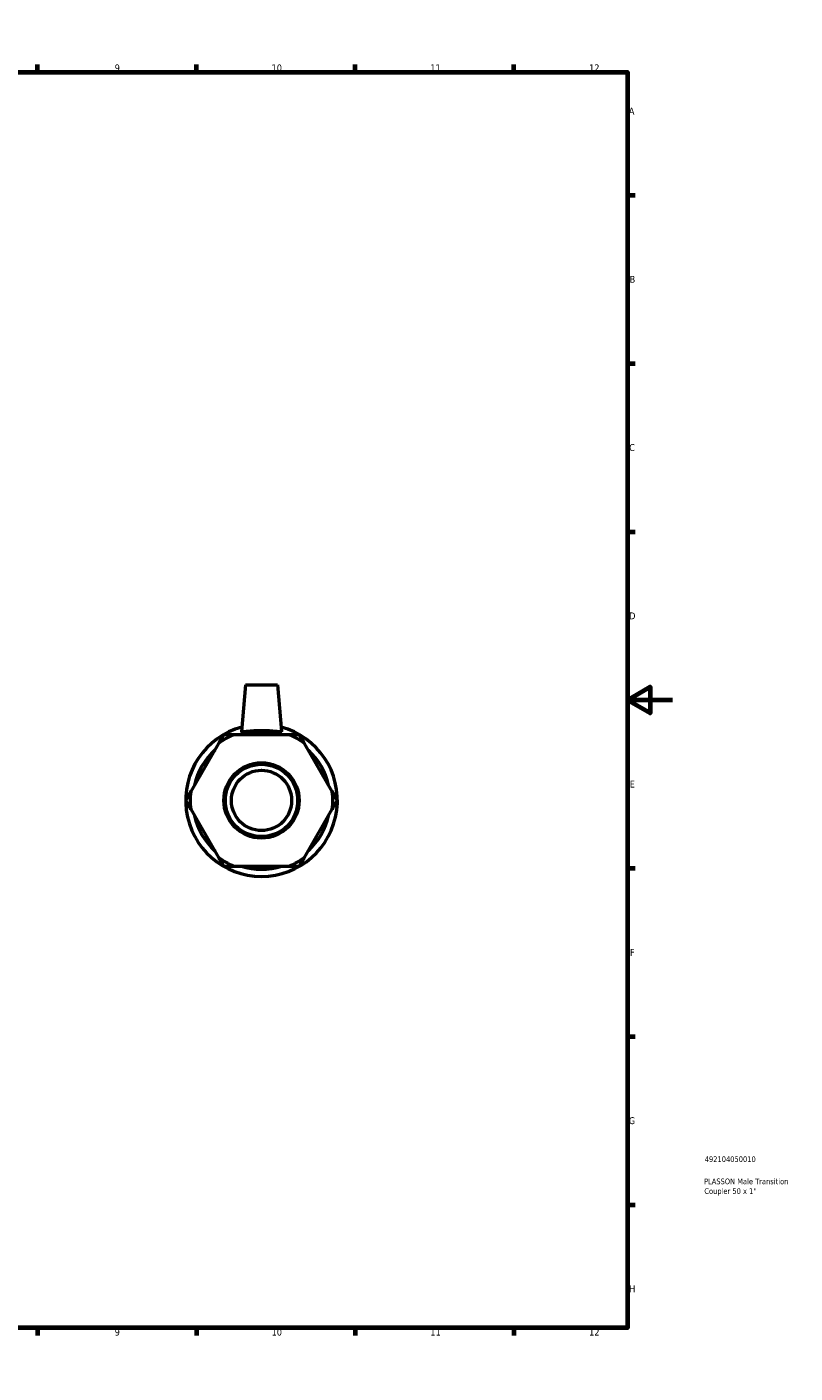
# Model space of a CAD drawing. Header units: millimetres. Extents: x 0 to 895, y -151 to 594.
# Tile 3 of 3: x 556 to 895, y 0 to 594. Entities that reach past the tile are written whole.
import ezdxf

# ---------------------------------------------------------------- set-up
doc = ezdxf.new("R2010")
doc.units = ezdxf.units.MM
for name, color, linetype, lineweight in [('Border (ANSI)', 7, 'Continuous', 70), ('Title (ISO)', 7, 'Continuous', 50), ('Visible (ANSI)', 7, 'Continuous', 50)]:
    doc.layers.add(name, color=color, linetype=linetype, lineweight=lineweight)
doc.styles.add('Note Text (ANSI)', font='tahoma.ttf')
doc.styles.add('Note Text (ISO)', font='tahoma.ttf')

# ---------------------------------------------------------------- blocks, each defined once
blk = doc.blocks.new('Borders Default Border')
at = {"layer": 'Border (ANSI)'}
for p, q in [((70.08, 574), (70.08, 577.45)), ((140.17, 574), (140.17, 577.45)), ((210.25, 574), (210.25, 577.45)), ((280.33, 574), (280.33, 577.45)), ((350.42, 574), (350.42, 577.45)), ((490.58, 574), (490.58, 577.45)), ((560.67, 574), (560.67, 577.45)), ((630.75, 574), (630.75, 577.45)), ((700.83, 574), (700.83, 577.45)), ((770.92, 574), (770.92, 577.45)), ((20, 519.75), (16.55, 519.75)), ((821, 519.75), (824.45, 519.75)), ((20, 445.5), (16.55, 445.5)), ((821, 445.5), (824.45, 445.5)), ((20, 371.25), (16.55, 371.25)), ((821, 371.25), (824.45, 371.25)), ((20, 222.75), (16.55, 222.75)), ((821, 222.75), (824.45, 222.75)), ((20, 148.5), (16.55, 148.5)), ((821, 148.5), (824.45, 148.5)), ((20, 74.25), (16.55, 74.25)), ((821, 74.25), (824.45, 74.25)), ((70.08, 20), (70.08, 16.55)), ((140.17, 20), (140.17, 16.55)), ((210.25, 20), (210.25, 16.55)), ((280.33, 20), (280.33, 16.55)), ((350.42, 20), (350.42, 16.55)), ((490.58, 20), (490.58, 16.55)), ((560.67, 20), (560.67, 16.55)), ((630.75, 20), (630.75, 16.55)), ((700.83, 20), (700.83, 16.55)), ((770.92, 20), (770.92, 16.55))]:
    blk.add_line(p, q, dxfattribs=at)
at = {"layer": 'Border (ANSI)', "flags": 128}
for points in [[(420.5, 594), (420.5, 574), (414.73, 584), (426.27, 584), (420.5, 574)], [(20, 20), (20, 574), (821, 574), (821, 20), (20, 20)], [(0, 297), (20, 297), (10, 302.77), (10, 291.23), (20, 297)], [(841, 297), (821, 297), (831, 302.77), (831, 291.23), (821, 297)], [(420.5, 0), (420.5, 20), (414.73, 10), (426.27, 10), (420.5, 20)]]:
    blk.add_lwpolyline(points, dxfattribs=at)
at = {"layer": 'Border (ANSI)', "color": 230, "true_color": 0xff0080, "attachment_point": 7, "style": 'Note Text (ANSI)'}
for s, insert, char_height in [('1', (34.35, 574.4), 3.05), ('2', (104.2, 574.4), 3.05), ('3', (174.26, 574.34), 3.05), ('4', (244.23, 574.4), 3.05), ('5', (314.48, 574.34), 3.05), ('6', (384.49, 574.34), 3.05), ('7', (454.6, 574.4), 3.05), ('8', (524.63, 574.33), 3.05), ('9', (594.7, 574.34), 3.05), ('10', (663.96, 574.34), 3.048), ('11', (734.04, 574.4), 3.048), ('12', (804.13, 574.4), 3.048), ('A', (16.78, 555.35), 3.05), ('A', (821.63, 555.35), 3.05), ('B', (17.15, 481.1), 3.05), ('B', (821.99, 481.1), 3.05), ('C', (16.95, 406.8), 3.05), ('C', (821.8, 406.8), 3.05), ('D', (16.96, 332.6), 3.05), ('D', (821.81, 332.6), 3.05), ('E', (17.21, 258.35), 3.05), ('E', (822.05, 258.35), 3.05), ('F', (17.29, 184.1), 3.05), ('F', (822.14, 184.1), 3.05), ('G', (16.81, 109.79), 3.05), ('G', (821.66, 109.79), 3.05), ('H', (16.97, 35.6), 3.05), ('H', (821.81, 35.6), 3.05), ('1', (34.35, 16.55), 3.05), ('2', (104.2, 16.55), 3.05), ('3', (174.26, 16.49), 3.05), ('4', (244.23, 16.55), 3.05), ('5', (314.48, 16.49), 3.05), ('6', (384.49, 16.49), 3.05), ('7', (454.6, 16.55), 3.05), ('8', (524.63, 16.48), 3.05), ('9', (594.7, 16.49), 3.05), ('10', (663.96, 16.49), 3.048), ('11', (734.04, 16.55), 3.048), ('12', (804.13, 16.55), 3.048)]:
    blk.add_mtext(s, dxfattribs=dict(at, insert=insert, char_height=char_height))
blk = doc.blocks.new('Title Blocks ISO')
at = {"layer": 'Title (ISO)', "color": 232, "true_color": 0xca0064, "style": 'Note Text (ISO)'}
for tag, p in [('PART_NUMBER_001', (34.16, 73.13)), ('DESCRIPTION_001', (33.84, 63.34)), ('DESCRIPTION_002', (33.98, 59.06))]:
    blk.add_attdef(tag, p, '', height=2.5, dxfattribs=at)

msp = doc.modelspace()

# ---------------------------------------------------------------- linework, layer by layer
at = {"layer": 'Visible (ANSI)'}
for p, q in [((652.506, 303.677), (650.704, 283.087)), ((652.506, 303.677), (666.506, 303.677)), ((666.506, 303.677), (668.307, 283.087)), ((671.75, 281.689), (647.261, 281.689)), ((640.503, 277.788), (628.258, 256.579)), ((690.753, 256.579), (678.508, 277.788)), ((628.258, 248.776), (640.503, 227.567)), ((678.508, 227.567), (690.753, 248.776)), ((647.261, 223.666), (671.75, 223.666))]:
    msp.add_line(p, q, dxfattribs=at)
for radius in [16.624, 15.96, 13.3]:
    msp.add_circle((659.506, 252.677), radius, dxfattribs=at)
for radius, start, end in [(33.5, 104.928361, 75.071639), (31.49, 112.882587, 127.117413), (30.349, 72.928708, 107.071292), (31.49, 52.882587, 67.117413), (30.349, 132.928708, 167.071292), (30.349, 12.928708, 47.071292), (31.49, 172.882587, 187.117413), (31.49, 352.882587, 7.117413), (30.349, 192.928708, 227.071292), (30.349, 312.928708, 347.071292), (31.49, 232.882587, 247.117413), (31.49, 292.882587, 307.117413), (30.349, 252.928708, 287.071292)]:
    msp.add_arc((659.506, 252.677), radius, start, end, dxfattribs=at)
for points in [[(642.756, 281.689), (641.594, 279.678), (640.503, 277.788)], [(647.261, 281.689), (645.078, 281.689), (642.756, 281.689)], [(676.256, 281.689), (673.933, 281.689), (671.75, 281.689)], [(678.508, 277.788), (677.417, 279.678), (676.256, 281.689)], [(628.258, 256.579), (627.167, 254.689), (626.006, 252.677)], [(693.006, 252.677), (691.844, 254.689), (690.753, 256.579)], [(626.006, 252.677), (627.167, 250.666), (628.258, 248.776)], [(690.753, 248.776), (691.844, 250.666), (693.006, 252.677)], [(640.503, 227.567), (641.594, 225.677), (642.756, 223.666)], [(676.256, 223.666), (677.417, 225.677), (678.508, 227.567)], [(642.756, 223.666), (645.078, 223.666), (647.261, 223.666)], [(671.75, 223.666), (673.933, 223.666), (676.256, 223.666)]]:
    msp.add_rational_spline(points, [1, 1.00241153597, 1], degree=2, dxfattribs=at)
msp.add_open_spline([(668.304, 283.055), (668.275, 282.952), (668.029, 282.908), (667.1, 282.94), (666.417, 283.013), (664.863, 283.176), (663.884, 283.275), (661.747, 283.42), (660.59, 283.462), (658.421, 283.462), (657.264, 283.42), (655.128, 283.275), (654.148, 283.176), (652.594, 283.013), (651.911, 282.94), (650.982, 282.908), (650.737, 282.952), (650.704, 283.065), (650.703, 283.076), (650.704, 283.087)], degree=3, knots=[0, 0, 0, 0, 0.3231205, 0.3231205, 0.646241, 0.646241, 0.971519, 0.971519, 1.296797, 1.296797, 1.622075, 1.622075, 1.9473529, 1.9473529, 2.2704734, 2.2704734, 2.5935939, 2.5935939, 2.625309, 2.625309, 2.625309, 2.625309], dxfattribs=at)
msp.add_open_spline([(668.307, 283.087), (668.308, 283.076), (668.307, 283.065), (668.304, 283.055)], degree=3, dxfattribs=at)

# ---------------------------------------------------------------- block references
msp.add_blockref('Borders Default Border', (0, 0))
msp.add_blockref('Title Blocks ISO', (821, 20)).add_auto_attribs({'PART_NUMBER_001': '492104050010', 'DESCRIPTION_001': 'PLASSON Male Transition', 'DESCRIPTION_002': 'Coupler 50 x 1"'})

doc.saveas('drawing.dxf')
